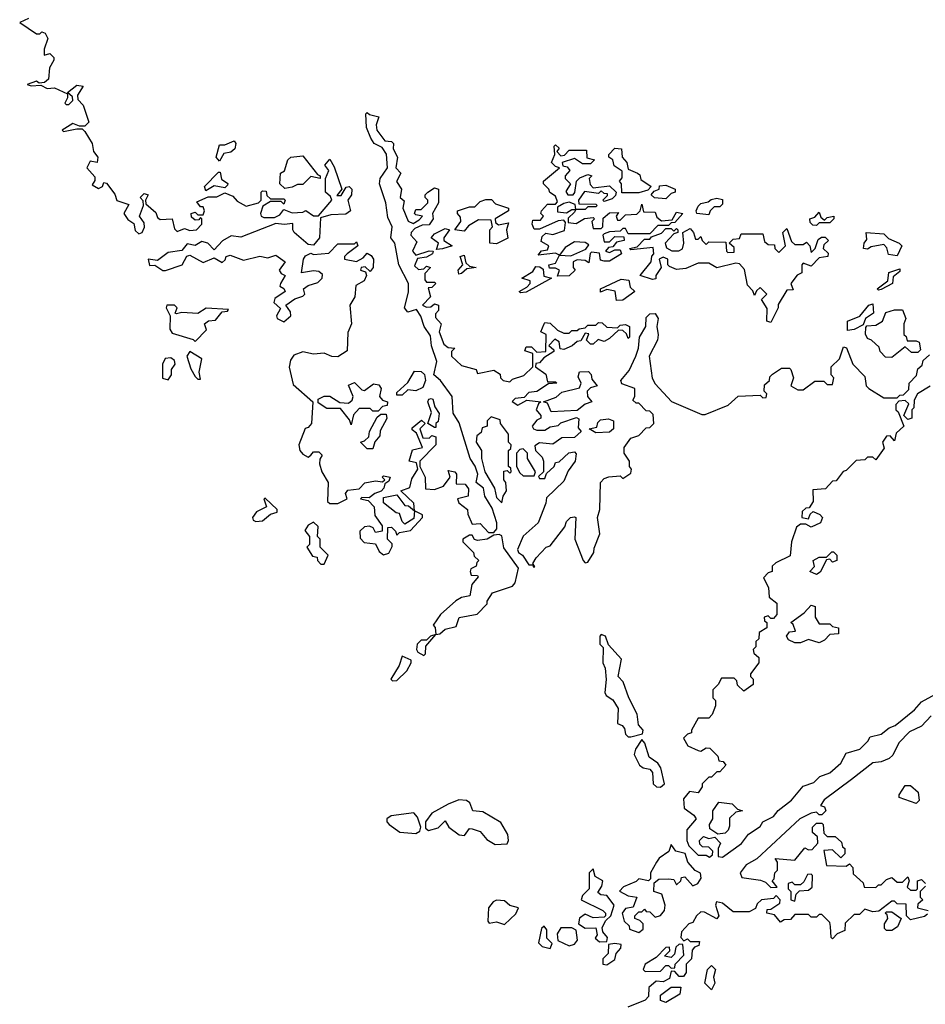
# Model space of a CAD drawing. Extents: x 2219101 to 2444320, y 201258 to 358766.
# Tile 152 of 256: x 2267502 to 2270870, y 334306 to 337965. Entities that reach past the tile are written whole.
import ezdxf

# ---------------------------------------------------------------- set-up
doc = ezdxf.new("R2010")
doc.units = 0

msp = doc.modelspace()

# ---------------------------------------------------------------- linework, layer by layer
at = {"layer": '0CON10XD'}
for points in [[(2267535, 337970), (2267502.5, 337955), (2267565, 337913.3), (2267577, 337913), (2267585, 337920), (2267597.5, 337915), (2267607.5, 337895), (2267593.6, 337856.4), (2267593, 337833), (2267615, 337840), (2267630, 337825), (2267630, 337815), (2267613, 337787), (2267610, 337745), (2267595, 337732.5), (2267575, 337730), (2267565, 337737.5), (2267530, 337725), (2267545, 337720), (2267581.7, 337721.7), (2267605, 337710), (2267631.7, 337711.7), (2267680, 337690), (2267680, 337675), (2267670, 337655), (2267675, 337650), (2267685, 337650), (2267700, 337665), (2267698.3, 337678.3), (2267680, 337695), (2267715, 337722.5), (2267738.3, 337718.3), (2267717.5, 337685), (2267718.3, 337668.3), (2267738.3, 337648.3), (2267760, 337585), (2267745, 337570), (2267725, 337570), (2267700.7, 337579.3), (2267660, 337555), (2267665, 337550), (2267715, 337560)], [(2267715, 337560), (2267735, 337560), (2267745, 337550), (2267772.5, 337505), (2267776.7, 337475), (2267792.5, 337455), (2267790, 337435), (2267765, 337440), (2267752.5, 337415), (2267781.7, 337381.7), (2267781.7, 337368.3), (2267771.7, 337351.7), (2267795, 337337.5), (2267810, 337345), (2267815, 337360), (2267825, 337357.5), (2267856.7, 337316.7), (2267863.3, 337293.3), (2267908.3, 337278.3), (2267890, 337245), (2267905, 337222.5), (2267927.5, 337207.5), (2267932.3, 337182.3), (2267945, 337170), (2267957.5, 337175), (2267966.1, 337193.9), (2267965, 337210), (2267947.5, 337235), (2267962.5, 337275), (2267961.7, 337291.7), (2267950, 337305), (2267965, 337320), (2267980, 337315), (2267970, 337295), (2267971.7, 337281.7), (2268008.3, 337248.3), (2268015, 337230), (2268025, 337222.5), (2268070, 337225), (2268078.3, 337188.3), (2268088.3, 337178.3), (2268115, 337190), (2268135, 337182.5), (2268160, 337185), (2268180, 337205), (2268180, 337225), (2268175, 337230), (2268168.3, 337221.7), (2268155, 337220), (2268141.7, 337231.7), (2268140, 337245), (2268155, 337250), (2268165, 337240), (2268185, 337240), (2268190, 337255), (2268185, 337270), (2268175, 337270), (2268161.7, 337288.3), (2268203, 337307), (2268235, 337307.5), (2268265, 337322.5), (2268295, 337310), (2268310.7, 337290.7), (2268345, 337272.5), (2268390, 337285), (2268400, 337295), (2268400, 337325), (2268405, 337330), (2268418.3, 337328.3), (2268421.7, 337311.7), (2268435, 337300), (2268485, 337300), (2268490, 337295), (2268485, 337280), (2268475, 337290), (2268435, 337290), (2268407, 337273), (2268397.5, 337245), (2268400, 337235), (2268410.7, 337230.7), (2268449.5, 337230.5), (2268469.2, 337240.8), (2268485, 337260), (2268515, 337248), (2268555, 337250), (2268566.7, 337256.7), (2268595, 337236.7), (2268613.3, 337236.7), (2268662.5, 337295), (2268658.3, 337308.3), (2268640, 337325), (2268640, 337375), (2268652.5, 337405), (2268637.5, 337425), (2268655, 337447.5), (2268671.7, 337418.3), (2268700, 337335), (2268681.7, 337311.7), (2268698.3, 337311.7), (2268716.4, 337343.6), (2268727.5, 337345), (2268737.5, 337335), (2268736.7, 337315), (2268722.5, 337295), (2268732.5, 337255), (2268715, 337243.3), (2268659.3, 337240.7), (2268620.7, 337229.3), (2268616.7, 337155), (2268595, 337128), (2268575, 337130), (2268523.3, 337175), (2268517.5, 337185), (2268518.3, 337208.3), (2268486.2, 337203.8), (2268455, 337207.5), (2268325, 337156.7), (2268288.3, 337161.7), (2268257, 337143), (2268225, 337110), (2268202.5, 337135), (2268179.3, 337140.7), (2268155, 337126.7), (2268125, 337132.5), (2268105, 337107.5), (2268055, 337100), (2268015, 337070), (2267980, 337075), (2267985, 337052.5), (2268005, 337053.3), (2268035, 337033.3), (2268045, 337033.3), (2268106.1, 337053.9), (2268123.8, 337086.2), (2268135, 337090), (2268185, 337063.3), (2268225, 337080), (2268255, 337062.5), (2268267, 337073), (2268270, 337085), (2268285, 337090), (2268335, 337071.2), (2268395, 337086.7), (2268425, 337080), (2268455, 337090), (2268490, 337065), (2268467.5, 337035), (2268475, 337022.5), (2268490, 337015), (2268472.5, 336985), (2268470, 336975), (2268485, 336966.7), (2268490, 336955), (2268450.7, 336929.3), (2268447.5, 336915), (2268471.7, 336891.7), (2268457.5, 336865), (2268460, 336855), (2268485, 336842.5), (2268511.2, 336865), (2268509.5, 336879.5), (2268492.5, 336905), (2268525, 336927.5), (2268555, 336937.5), (2268562.5, 336945), (2268557.5, 336965), (2268575, 336978), (2268610.7, 336989.3), (2268627.5, 337005), (2268628.3, 337018.3), (2268615, 337030), (2268595, 337032.5), (2268550, 337025), (2268557.5, 337075), (2268565, 337087.5), (2268585, 337097.5), (2268595, 337092.5), (2268652.5, 337097.5), (2268685, 337132.5), (2268747.5, 337132.5), (2268755, 337140), (2268760, 337125), (2268720, 337095), (2268710, 337085), (2268710, 337075), (2268755, 337066.2), (2268780, 337080), (2268795, 337097.5), (2268809.3, 337089.3), (2268817.5, 337075), (2268816.7, 337045), (2268805, 337030), (2268787, 337047), (2268772.5, 337045), (2268770, 337035), (2268788.3, 337028.3), (2268792.5, 337015), (2268783.3, 336995), (2268752.5, 336977.5), (2268748.8, 336935), (2268730, 336905), (2268736.2, 336835), (2268723, 336803), (2268720, 336735), (2268685, 336711.9), (2268663.6, 336713.6), (2268635, 336726.7), (2268595, 336722.9), (2268555, 336730.6), (2268521.7, 336718.3), (2268509.7, 336700.3), (2268504.1, 336674.1), (2268519.1, 336609.1), (2268592.5, 336545), (2268587.5, 336465), (2268575, 336450), (2268563.3, 336446.7), (2268540, 336385), (2268543.8, 336365), (2268555, 336351.2), (2268575, 336340), (2268585, 336347.5), (2268595, 336360), (2268615, 336360), (2268627.5, 336347.5), (2268618.3, 336331.7), (2268617.5, 336315), (2268626.2, 336285), (2268650, 336245), (2268647.5, 336175), (2268655, 336167.5), (2268685, 336167.5), (2268720, 336185), (2268713.3, 336205), (2268722.5, 336217.5), (2268765, 336222.5), (2268786.2, 336243.8), (2268825, 336251.2), (2268851.7, 336248.3), (2268860, 336255), (2268850, 336265), (2268855, 336270), (2268880, 336265), (2268875, 336250), (2268860, 336240), (2268856.2, 336223.8), (2268846.4, 336213.6), (2268822.5, 336205), (2268801.7, 336188.3), (2268775, 336190), (2268770, 336185), (2268798.3, 336178.3), (2268820, 336155), (2268823, 336123), (2268850, 336085), (2268850, 336065), (2268825, 336060), (2268816.7, 336076.7), (2268803, 336083), (2268785, 336081.2), (2268767.5, 336065), (2268768.3, 336038.3), (2268783, 336023), (2268825, 336017.5), (2268838.8, 335988.8), (2268855, 335976.7), (2268875, 335982.5), (2268887, 336007), (2268887, 336017), (2268870, 336035), (2268871.7, 336078.3), (2268885, 336080), (2268900, 336065), (2268905, 336050), (2268915, 336060), (2268955, 336067.5), (2269000, 336115), (2269000, 336125), (2268970, 336140), (2268968.3, 336168.3), (2268920, 336215), (2268953, 336227), (2268960.9, 336259.1), (2268982.5, 336295), (2268978.3, 336318.3), (2268950, 336325), (2268963, 336367), (2269000, 336375), (2268978.3, 336428.3), (2268961.7, 336441.7), (2268961.7, 336448.3), (2268997, 336477), (2269010, 336465), (2268990, 336445), (2269001.7, 336411.7), (2269025, 336410), (2269035, 336420), (2269050, 336415), (2269050, 336385), (2268990, 336325), (2268990, 336305), (2269010.6, 336265), (2269011.7, 336221.7), (2269045, 336220), (2269078.3, 336231.7), (2269103.3, 336265), (2269095, 336290), (2269120, 336285), (2269127, 336277), (2269125, 336240), (2269158.8, 336238.8), (2269171.7, 336221.7), (2269170, 336195), (2269130, 336185), (2269135, 336170), (2269167.5, 336145), (2269168.3, 336128.3), (2269185, 336090), (2269215, 336093.3), (2269245, 336060), (2269265, 336060), (2269276.7, 336073.3), (2269276.7, 336095), (2269259.5, 336149.5), (2269232.5, 336195), (2269227.5, 336225), (2269200, 336245), (2269206.4, 336276.4), (2269196.2, 336306.2), (2269177.5, 336335), (2269137, 336467), (2269113.6, 336503.6), (2269110, 336565), (2269067.5, 336625), (2269042.5, 336645), (2269053.8, 336695), (2269033.6, 336753.6), (2269030, 336790), (2269006.7, 336825), (2268993.9, 336863.9), (2268978.3, 336888.3), (2268945, 336878.8), (2268933.3, 336895), (2268947.7, 336952.3), (2268947.5, 336985), (2268912, 337055), (2268897.5, 337135), (2268882.5, 337155), (2268887.5, 337195), (2268870.7, 337230.7), (2268863.8, 337285), (2268840, 337355), (2268842.5, 337375), (2268870, 337415), (2268865.8, 337465.8), (2268850, 337490), (2268820, 337505), (2268807.5, 337525), (2268792.5, 337565), (2268790, 337615), (2268795, 337620), (2268802.5, 337612.5), (2268837.5, 337605), (2268827.5, 337575), (2268830, 337555), (2268860, 337515), (2268885, 337512.5), (2268892.5, 337505), (2268890.8, 337485), (2268907.5, 337455), (2268901.2, 337415), (2268920, 337395), (2268903.6, 337363.6), (2268922.5, 337335), (2268917.5, 337305), (2268931.7, 337291.7), (2268926.7, 337265), (2268947, 337217), (2268965, 337207.5), (2268988.3, 337221.7), (2269000, 337235), (2268975, 337240), (2268970, 337245), (2268975, 337260), (2268995, 337260), (2269020, 337285), (2269020, 337295), (2269010, 337305), (2269010, 337315), (2269020, 337325), (2269045, 337340), (2269060, 337335), (2269060, 337285), (2269037.5, 337245), (2269040, 337225), (2269025, 337202.5), (2268998.3, 337201.7), (2268971.2, 337188.8), (2268957.5, 337175), (2268956.7, 337165), (2268979.3, 337139.3), (2268963.3, 337105), (2268975, 337090), (2269025, 337106.7), (2269040, 337105), (2269037.5, 337095), (2269015, 337082.5), (2268981.7, 337078.3), (2268970.7, 337050.7), (2268985, 337037.5), (2269005, 337040), (2269015, 337050), (2269030, 337045), (2269008.3, 337021.7), (2269008.3, 336998.3), (2269015, 336990), (2269045, 336990), (2269050, 336985), (2269035, 336970), (2269021.7, 336968.3), (2269030, 336935), (2269000, 336905), (2269015, 336897.5), (2269031.7, 336898.3), (2269045, 336910), (2269060, 336905), (2269060, 336885), (2269048.3, 336871.7), (2269048.3, 336858.3), (2269070, 336835), (2269062.5, 336805), (2269079.3, 336759.3), (2269095, 336747.5), (2269120, 336745), (2269108.3, 336731.7), (2269107.5, 336715), (2269145, 336680), (2269200, 336665), (2269205, 336650), (2269265, 336662.5), (2269288.3, 336648.3), (2269290, 336635), (2269300, 336625), (2269325, 336620), (2269335, 336630), (2269377, 336643), (2269410, 336675), (2269410, 336725), (2269380, 336735), (2269385, 336750), (2269405, 336750), (2269425, 336730), (2269458.3, 336731.7), (2269460, 336795), (2269440, 336805), (2269452.5, 336835)], [(2268245, 337440), (2268232.5, 337455), (2268245, 337500), (2268265, 337500), (2268300, 337515), (2268306.7, 337505), (2268302.5, 337485), (2268287, 337473), (2268261.7, 337468.3), (2268245, 337440)], [(2269502.5, 337012.5), (2269510, 337035), (2269495, 337042.5), (2269472.5, 337042.5), (2269470, 337055), (2269495, 337060), (2269510, 337090), (2269551.7, 337088.3), (2269607, 337113), (2269618.3, 337128.3), (2269605, 337137.5), (2269565, 337140), (2269530.7, 337119.3), (2269510, 337090), (2269495, 337097.5), (2269430, 337090), (2269443, 337107), (2269465, 337110), (2269470, 337125), (2269441.7, 337141.7), (2269445, 337160), (2269458.3, 337171.7), (2269485, 337167.5), (2269528.3, 337181.7), (2269531.7, 337211.7), (2269525, 337220), (2269505, 337217.5), (2269435, 337187.5), (2269415, 337187.5), (2269407.5, 337205), (2269410, 337220), (2269439.3, 337220.7), (2269450, 337235), (2269440, 337245), (2269442.5, 337255), (2269465, 337280), (2269495, 337280), (2269501.7, 337288.3), (2269495, 337310), (2269473.3, 337323.3), (2269470, 337335), (2269450, 337355), (2269450, 337365), (2269510, 337415), (2269495, 337420), (2269480, 337435), (2269492.5, 337465), (2269490, 337495), (2269495, 337500), (2269508.3, 337488.3), (2269500, 337475), (2269515, 337460), (2269528.3, 337461.7), (2269545, 337480), (2269610, 337480), (2269611.7, 337451.7), (2269640, 337445), (2269625, 337430), (2269595, 337430), (2269565, 337450), (2269520, 337435), (2269521.7, 337421.7), (2269538.3, 337418.3), (2269547.5, 337405), (2269530, 337385), (2269530, 337375), (2269550, 337355), (2269533, 337327), (2269540, 337315), (2269560, 337315), (2269567, 337323), (2269572.5, 337365), (2269585, 337377.5), (2269615, 337390), (2269630, 337385), (2269620, 337375), (2269623, 337353), (2269635, 337340), (2269695, 337347.5), (2269720, 337325), (2269718.3, 337311.7), (2269705, 337300), (2269675, 337290), (2269670, 337295), (2269688.3, 337311.7), (2269688.3, 337318.3), (2269675, 337320), (2269665, 337330), (2269655, 337320), (2269603, 337327), (2269580, 337295), (2269581.7, 337281.7), (2269645, 337280), (2269650, 337275), (2269645, 337270), (2269615, 337270), (2269605, 337260), (2269570, 337260), (2269568.3, 337278.3), (2269545, 337287.5), (2269525, 337282.5), (2269501.7, 337268.3), (2269501.7, 337251.7), (2269535, 337247.5), (2269555, 337260), (2269570, 337260), (2269565, 337250), (2269541.7, 337228.3), (2269541.7, 337211.7), (2269571.7, 337208.3), (2269603, 337227), (2269635, 337230), (2269640, 337225), (2269630, 337215), (2269635, 337190), (2269665, 337190), (2269670, 337195), (2269671.7, 337228.3), (2269695, 337247.5), (2269728.3, 337248.3), (2269720, 337235), (2269725, 337220), (2269735, 337220), (2269755, 337240), (2269797, 337243), (2269810, 337255), (2269815, 337280), (2269821.7, 337251.7), (2269865, 337250), (2269871.7, 337231.7), (2269888.3, 337218.3), (2269928.3, 337221.7), (2269945, 337250), (2269967.5, 337245), (2269938.3, 337211.7), (2269925, 337210), (2269915, 337200), (2269875, 337200), (2269845, 337170), (2269765, 337170), (2269755, 337190), (2269745, 337190), (2269735, 337180), (2269695, 337177.5), (2269675, 337170), (2269670, 337165), (2269675, 337140), (2269695, 337140), (2269715, 337160), (2269748.3, 337158.3), (2269750, 337145), (2269721.7, 337138.3), (2269708.3, 337121.7), (2269691.7, 337118.3), (2269680, 337105), (2269695, 337100), (2269715, 337110), (2269735, 337110), (2269740, 337095), (2269695, 337067.5), (2269675, 337067.5), (2269661.7, 337071.7), (2269658.3, 337098.3), (2269628.3, 337101.7), (2269623, 337097), (2269618.3, 337061.7), (2269605, 337070), (2269575, 337072.5), (2269560, 337065), (2269560, 337045), (2269567.5, 337035), (2269545, 337013.8), (2269502.5, 337012.5)], [(2269741.7, 337321.7), (2269740, 337355), (2269732.5, 337365), (2269742.5, 337377.5), (2269742.5, 337402.5), (2269712.5, 337422.5), (2269707.5, 337445), (2269692.5, 337455), (2269692.5, 337465), (2269715, 337487.5), (2269740, 337485), (2269742.5, 337455), (2269760, 337435), (2269765, 337410), (2269800, 337395), (2269808.3, 337388.3), (2269811.7, 337371.7), (2269850, 337345), (2269838.3, 337331.7), (2269805, 337322.5), (2269741.7, 337321.7)], [(2268488.3, 337338.3), (2268470, 337355), (2268472.5, 337395), (2268486.7, 337403.3), (2268500, 337445), (2268510, 337455), (2268555, 337460), (2268610, 337390), (2268620, 337385), (2268620, 337375), (2268585, 337382.5), (2268555, 337353.3), (2268535, 337352.5), (2268515, 337342.5), (2268488.3, 337338.3)], [(2268195, 337330), (2268190, 337345), (2268241.7, 337398.3), (2268248.3, 337398.3), (2268253.3, 337373.3), (2268276.4, 337356.4), (2268275, 337350), (2268265, 337340), (2268225, 337347.5), (2268195, 337330)], [(2269905, 337300), (2269863, 337303), (2269850, 337315), (2269861.7, 337328.3), (2269880, 337335), (2269881.7, 337348.3), (2269905, 337350), (2269940, 337335), (2269940, 337325), (2269925, 337320), (2269905, 337300)], [(2270065, 337240), (2270020, 337245), (2270017.5, 337255), (2270025, 337272.5), (2270035, 337282.5), (2270061.7, 337288.3), (2270073, 337297), (2270095, 337302.5), (2270115, 337297.5), (2270115, 337280), (2270105, 337270), (2270085, 337270), (2270070, 337255), (2270065, 337240)], [(2269275, 337132.5), (2269250, 337135), (2269250, 337185), (2269260, 337195), (2269255, 337220), (2269208.3, 337221.7), (2269170.7, 337199.3), (2269155, 337180), (2269120, 337185), (2269142.5, 337215), (2269141.7, 337231.7), (2269130, 337245), (2269130, 337255), (2269175, 337270), (2269195, 337270), (2269215, 337290), (2269235, 337297.5), (2269257, 337297), (2269271.7, 337281.7), (2269320, 337265), (2269320, 337255), (2269270, 337225), (2269271.7, 337211.7), (2269283, 337203), (2269320, 337210), (2269312.5, 337185), (2269317, 337153), (2269275, 337132.5)], [(2270465, 337200), (2270451.7, 337201.7), (2270441.7, 337211.7), (2270440, 337225), (2270458.3, 337231.7), (2270475, 337250), (2270481.7, 337231.7), (2270495, 337220), (2270505, 337230), (2270530, 337235), (2270530, 337225), (2270515, 337210), (2270475, 337210), (2270465, 337200)], [(2269051.7, 337111.7), (2269060, 337135), (2269032.5, 337155), (2269045, 337170), (2269085, 337190), (2269100, 337185), (2269080, 337155), (2269080, 337145), (2269110, 337125), (2269075, 337113.3), (2269051.7, 337111.7)], [(2270295, 336840), (2270280, 336845), (2270281.7, 336891.7), (2270260, 336925), (2270280, 336945), (2270255, 336970), (2270241.7, 336958.3), (2270235, 336940), (2270228.3, 336958.3), (2270208.3, 336978.3), (2270197, 337037), (2270178.3, 337058.3), (2270165, 337060), (2270095, 337043.3), (2270065, 337060), (2270025, 337060), (2269979.3, 337040.7), (2269945, 337036.7), (2269918.3, 337048.3), (2269912.5, 337055), (2269912.5, 337075), (2269895, 337082.5), (2269880, 337075), (2269887.5, 337045), (2269867.5, 337015), (2269867.5, 337002.5), (2269855, 337000), (2269810, 337015), (2269850, 337065), (2269853, 337087), (2269860, 337095), (2269858.3, 337118.3), (2269775, 337110), (2269770, 337115), (2269798.3, 337121.7), (2269825, 337150), (2269845, 337150), (2269851.7, 337158.3), (2269888.3, 337171.7), (2269905, 337190), (2269925, 337190), (2269935, 337180), (2269945, 337190), (2269950, 337185), (2269950, 337175), (2269935, 337170), (2269902.5, 337135), (2269907, 337117), (2269927, 337107), (2269953, 337107), (2269966.4, 337113.6), (2269971.2, 337135), (2269967.5, 337175), (2269995, 337190), (2270007.5, 337175), (2270015, 337150), (2270025, 337150), (2270035, 337160), (2270040, 337145), (2270055, 337130), (2270065, 337140), (2270128.3, 337138.3), (2270130, 337105), (2270135, 337100), (2270158.3, 337101.7), (2270158.3, 337118.3), (2270140, 337135), (2270155, 337150), (2270178.3, 337151.7), (2270185, 337170), (2270265, 337170), (2270271.7, 337141.7), (2270285, 337130), (2270308.3, 337128.3), (2270310, 337115), (2270325, 337100), (2270350, 337125), (2270340, 337175), (2270355, 337190), (2270371.7, 337141.7), (2270385, 337130), (2270415, 337130), (2270428.3, 337138.3), (2270440, 337125), (2270445, 337100), (2270460, 337115), (2270471.7, 337148.3), (2270483, 337157), (2270497, 337157), (2270510, 337145), (2270491.7, 337128.3), (2270490, 337115), (2270508.3, 337098.3), (2270507.5, 337085), (2270475, 337080), (2270445, 337050), (2270415, 337060), (2270410, 337055), (2270410, 337025), (2270393.6, 337016.4), (2270370, 336985), (2270378.3, 336961.7), (2270355, 336960), (2270323, 336907), (2270322.5, 336895), (2270295, 336840)], [(2270765, 337087.5), (2270733.3, 337093.3), (2270727, 337117), (2270715, 337130), (2270668.3, 337121.7), (2270655, 337112.5), (2270640, 337115), (2270642.5, 337135), (2270651.7, 337148.3), (2270650, 337175), (2270715, 337170), (2270732.5, 337152.5), (2270772.5, 337135), (2270782.5, 337125), (2270765, 337087.5)], [(2269135, 337020), (2269132.5, 337035), (2269150, 337055), (2269140, 337085), (2269155, 337090), (2269161.7, 337061.7), (2269175, 337050), (2269200, 337045), (2269165, 337040), (2269145, 337022.5), (2269135, 337020)], [(2269365, 336950), (2269360, 336955), (2269388.3, 336971.7), (2269400, 336985), (2269400, 336995), (2269370, 337005), (2269410, 337030), (2269421.7, 337048.3), (2269437, 337047), (2269448.3, 337038.3), (2269451.7, 337011.7), (2269480, 337005), (2269385, 336952.5), (2269365, 336950)], [(2270695, 336960), (2270690, 336965), (2270730, 336995), (2270733.6, 337026.4), (2270775, 337040), (2270775, 337030), (2270750, 337010), (2270747.5, 336985), (2270705, 336962.5), (2270695, 336960)], [(2269721.7, 336921.7), (2269717, 336957), (2269685, 336962.5), (2269662.5, 336952.5), (2269662.5, 336965), (2269738.3, 337001.7), (2269767, 336997), (2269771.7, 336971.7), (2269790, 336955), (2269745, 336922.5), (2269721.7, 336921.7)], [(2268155, 336770), (2268197, 336813), (2268190, 336835), (2268204, 336846), (2268230.7, 336849.3), (2268255, 336880), (2268275, 336882.5), (2268278.3, 336888.3), (2268196.4, 336893.6), (2268165, 336873.3), (2268105, 336877.5), (2268085, 336872.5), (2268080, 336875), (2268087.5, 336895), (2268077.5, 336905), (2268050, 336905), (2268047.5, 336895), (2268062.5, 336865), (2268061.2, 336815), (2268070, 336800), (2268147.5, 336777.5), (2268155, 336770)], [(2270580.7, 336810.7), (2270580, 336845), (2270626.7, 336863.3), (2270660, 336905), (2270675, 336910), (2270677.5, 336875), (2270647.5, 336855), (2270638.3, 336831.7), (2270605, 336814), (2270580.7, 336810.7)], [(2269452.5, 336835), (2269455, 336840), (2269475, 336837.5), (2269501.7, 336811.7), (2269525, 336800), (2269545, 336800), (2269555, 336810), (2269575, 336810), (2269583, 336817), (2269605, 336820), (2269615, 336830), (2269645, 336830), (2269655, 336840), (2269668.3, 336838.3), (2269685, 336822.5), (2269725, 336820), (2269735, 336830), (2269755, 336832.5), (2269770, 336825), (2269770, 336785), (2269765, 336780), (2269758.3, 336798.3), (2269745, 336810), (2269728.3, 336811.7), (2269695, 336780), (2269675, 336770), (2269653.3, 336776.7), (2269635, 336760), (2269625, 336760), (2269610, 336775), (2269618.3, 336798.3), (2269605, 336800), (2269588.3, 336771.7), (2269575, 336770), (2269557, 336753), (2269525, 336740), (2269511.7, 336741.7), (2269508.3, 336768.3), (2269491.7, 336778.3), (2269470, 336755), (2269488.3, 336738.3), (2269488.3, 336731.7), (2269451.7, 336708.3), (2269435, 336690), (2269421.7, 336688.3), (2269420, 336675), (2269458.3, 336648.3), (2269465, 336620), (2269495, 336620), (2269500, 336615), (2269468.3, 336611.7), (2269425, 336583.3), (2269395, 336580), (2269378.3, 336561.7), (2269345, 336557.5), (2269333, 336547), (2269355, 336532.5), (2269388.3, 336551.7), (2269440, 336545), (2269431.7, 336538.3), (2269423.3, 336515), (2269440, 336495), (2269440, 336485), (2269425, 336477.5), (2269407.5, 336455), (2269412.5, 336445), (2269425, 336440), (2269455, 336440), (2269475, 336452.5), (2269505, 336457.5), (2269515, 336466.7), (2269573, 336487), (2269581.7, 336481.7), (2269578.3, 336448.3), (2269590, 336435), (2269565, 336412.5), (2269518.3, 336411.7), (2269485, 336387.5), (2269435, 336392.5), (2269418.3, 336381.7), (2269420, 336365), (2269445, 336340), (2269450, 336325), (2269450, 336285), (2269431.7, 336268.3), (2269435, 336260), (2269455, 336260), (2269461.7, 336278.3), (2269490, 336305), (2269495, 336320), (2269508.3, 336321.7), (2269543.9, 336356.1), (2269565, 336360), (2269571.7, 336351.7), (2269567.5, 336325), (2269541.7, 336288.3), (2269525, 336250), (2269461.7, 336188.3), (2269458.3, 336168.3), (2269430, 336095), (2269373.8, 336046.2), (2269353.6, 335996.4), (2269357.5, 335985), (2269372.5, 335975), (2269395, 335940), (2269410, 335940), (2269411.7, 335931.7), (2269418.3, 335931.7), (2269410, 335945), (2269422.5, 335965), (2269460, 336005), (2269475, 336010), (2269528.8, 336081.2), (2269535, 336100), (2269550, 336115), (2269565, 336117.5), (2269570, 336115), (2269566.7, 336035), (2269597.5, 335955), (2269605, 335947.5), (2269615, 335950), (2269637.5, 335985), (2269638.3, 336001.7), (2269660, 336055), (2269651.2, 336115), (2269660, 336145), (2269662.5, 336245), (2269675, 336260), (2269693, 336267), (2269735, 336270), (2269745, 336260), (2269775, 336280), (2269777.5, 336295), (2269770, 336305), (2269770, 336325), (2269750, 336355), (2269750, 336375), (2269775, 336410), (2269805, 336420), (2269831.7, 336448.3), (2269845, 336450), (2269860, 336465), (2269858.3, 336498.3), (2269845, 336510), (2269831.7, 336511.7), (2269805, 336540), (2269795, 336540), (2269781.7, 336551.7), (2269790, 336565), (2269790, 336595), (2269741.7, 336611.7), (2269737.5, 336625), (2269768.3, 336661.7), (2269793.3, 336715), (2269803.8, 336745), (2269807.5, 336785), (2269830, 336825), (2269831.7, 336858.3), (2269845, 336872.5), (2269865, 336873.3), (2269876.2, 336855), (2269871.2, 336825), (2269876.1, 336793.9), (2269873.3, 336775), (2269843.3, 336715), (2269853.6, 336633.6), (2269865, 336612.5), (2269926.4, 336546.4), (2270038.3, 336498.3), (2270051.7, 336498.3), (2270136.7, 336533.3), (2270173.6, 336566.4), (2270255, 336570), (2270265, 336560), (2270278.3, 336561.7), (2270280, 336575), (2270270, 336585), (2270271.7, 336608.3), (2270290, 336625), (2270291.7, 336638.3), (2270301.7, 336648.3), (2270335, 336670), (2270365, 336670), (2270370, 336665), (2270380, 336635), (2270370, 336605), (2270395, 336590), (2270415, 336590), (2270458.3, 336621.7), (2270491.7, 336621.7), (2270505, 336610), (2270525, 336610), (2270530, 336635), (2270520, 336645), (2270520, 336675), (2270550, 336705), (2270565, 336750), (2270576.1, 336746.1), (2270600, 336685), (2270645, 336640), (2270650, 336605), (2270660, 336595), (2270715, 336560), (2270765, 336560), (2270775, 336570), (2270788.3, 336571.7), (2270808.3, 336591.7), (2270810, 336615), (2270837, 336643), (2270841.7, 336668.3), (2270858.3, 336681.7), (2270861.7, 336698.3), (2270885, 336720)], [(2270745, 336710), (2270721.7, 336711.7), (2270701.7, 336731.7), (2270698.3, 336748.3), (2270670, 336775), (2270655, 336780), (2270647, 336797), (2270648.3, 336821.7), (2270652.5, 336827.5), (2270685, 336830), (2270710, 336845), (2270723, 336877), (2270755, 336886.7), (2270785, 336887.5), (2270797.5, 336855), (2270790, 336835), (2270790, 336795), (2270798.3, 336788.3), (2270801.7, 336771.7), (2270835, 336772.5), (2270846.7, 336766.7), (2270851.7, 336738.3), (2270841.7, 336728.3), (2270818.3, 336728.3), (2270795, 336750), (2270745, 336710)], [(2268175, 336630), (2268170, 336655), (2268180, 336705), (2268135, 336732.5), (2268123.8, 336715), (2268138.3, 336668.3), (2268155, 336640), (2268165, 336630), (2268175, 336630)], [(2268055, 336627.5), (2268066.7, 336645), (2268066.7, 336665), (2268080, 336685), (2268078.3, 336698.3), (2268065, 336708.8), (2268044, 336706), (2268033.8, 336685), (2268033.3, 336633.3), (2268055, 336627.5)], [(2268925, 336570), (2268905, 336570), (2268905, 336580), (2268945, 336617.5), (2268970.3, 336659.7), (2268995, 336657.5), (2269007.1, 336647.1), (2269010.8, 336625), (2269000.9, 336599.1), (2268975, 336586.2), (2268945, 336590), (2268925, 336570)], [(2269478.3, 336508.3), (2269465, 336540), (2269450, 336545), (2269497, 336563), (2269518.3, 336581.7), (2269583.3, 336596.7), (2269590, 336615), (2269578.3, 336638.3), (2269583.3, 336656.7), (2269617.5, 336657.5), (2269626.7, 336646.7), (2269629.3, 336629.3), (2269650, 336605), (2269625, 336597.5), (2269612.5, 336585), (2269613.3, 336565), (2269630, 336545), (2269605, 336536.7), (2269575, 336512.5), (2269478.3, 336508.3)], [(2268735, 336460), (2268728.3, 336478.3), (2268695, 336520), (2268645, 336520), (2268611.7, 336541.7), (2268612.5, 336555), (2268635, 336566.7), (2268655, 336566.2), (2268693, 336543), (2268725, 336540), (2268738.3, 336551.7), (2268742.5, 336565), (2268725, 336607.5), (2268747, 336617), (2268775, 336590), (2268785, 336587.5), (2268818.3, 336611.7), (2268838.3, 336608.3), (2268846.7, 336595), (2268840, 336565), (2268851.7, 336551.7), (2268870, 336545), (2268868.3, 336531.7), (2268851.7, 336528.3), (2268835, 336510), (2268815, 336510), (2268805, 336520), (2268765, 336520), (2268743, 336497), (2268735, 336460)], [(2270887, 336603), (2270840, 336575), (2270828.3, 336551.7), (2270827, 336523), (2270820, 336515), (2270820, 336485), (2270805, 336480), (2270790, 336495), (2270808.3, 336538.3), (2270795, 336550), (2270771.7, 336548.3), (2270760, 336535), (2270760, 336515), (2270768.3, 336508.3), (2270790, 336455), (2270761.7, 336428.3), (2270755, 336400), (2270738.3, 336418.3), (2270725, 336417.5), (2270710, 336395), (2270717, 336373), (2270685, 336330), (2270675, 336340), (2270655, 336340), (2270645, 336330), (2270613, 336327), (2270575, 336290), (2270563.6, 336286.4), (2270538.3, 336251.7), (2270525, 336250), (2270498.3, 336221.7), (2270451.7, 336218.3), (2270452.5, 336175), (2270438.3, 336151.7), (2270425, 336150), (2270411.7, 336138.3), (2270410, 336115), (2270435, 336110), (2270441.7, 336128.3), (2270452.5, 336137.5), (2270477, 336127), (2270487.5, 336115), (2270480, 336095), (2270445, 336080), (2270425, 336090), (2270405, 336090), (2270390.7, 336079.3), (2270372.5, 336025), (2270367, 335973), (2270313.6, 335946.4), (2270300, 335935), (2270300, 335915), (2270285, 335910), (2270268.3, 335891.7), (2270286.2, 335855), (2270289.3, 335819.3), (2270317, 335797), (2270317.5, 335755), (2270305, 335740), (2270295, 335740), (2270285, 335750), (2270270, 335745), (2270271.7, 335731.7), (2270280, 335725), (2270280, 335705), (2270251.7, 335688.3), (2270250, 335665), (2270240, 335655), (2270240, 335635), (2270230, 335625), (2270231.7, 335611.7), (2270250, 335595), (2270250, 335575), (2270220, 335535), (2270220, 335525), (2270230, 335515), (2270230, 335495), (2270195, 335470), (2270171.7, 335491.7), (2270168.3, 335508.3), (2270158.3, 335518.3), (2270111.7, 335518.3), (2270100, 335495), (2270080, 335475), (2270080, 335445), (2270090, 335435), (2270090, 335415), (2270077, 335383), (2270065, 335370), (2270025, 335370), (2270000, 335325), (2270000, 335315), (2269985, 335310), (2269970, 335295), (2269987, 335267), (2270025, 335250), (2270035, 335247.5), (2270055, 335260), (2270068.3, 335258.3), (2270098.3, 335228.3), (2270101.7, 335211.7), (2270118.3, 335208.3), (2270127.5, 335195), (2270105, 335170), (2270095, 335170), (2270075, 335150), (2270065, 335150), (2270040, 335125), (2270040, 335115), (2270025, 335092.5), (2269993, 335097), (2269970.5, 335069.5), (2269973.3, 335035), (2270009.3, 335009.3), (2270017.5, 334995), (2269983.3, 334955), (2269983.3, 334915), (2269990, 334895), (2270025, 334860), (2270055, 334860), (2270067.5, 334852.5), (2270078.3, 334861.7), (2270080, 334875), (2270065, 334890), (2270041.7, 334891.7), (2270031.7, 334901.7), (2270030, 334915), (2270045, 334930), (2270065, 334922.5), (2270087.5, 334927.5), (2270107.5, 334905), (2270100, 334885), (2270100, 334855), (2270115, 334853.3), (2270185.7, 334904.3), (2270212, 334938), (2270255, 334967.5), (2270266.1, 334983.9), (2270305.6, 335004.4), (2270323, 335027), (2270372.5, 335065), (2270415, 335117.5), (2270455, 335130), (2270477.5, 335152.5), (2270515, 335166.7), (2270555, 335202.5), (2270575, 335240), (2270625.8, 335254.2), (2270656.4, 335283.6), (2270665, 335300), (2270705, 335310), (2270735, 335333.8), (2270757.1, 335342.9), (2270829.5, 335400.5), (2270855, 335430), (2270948.3, 335481.7)], [(2269050, 336450), (2269045, 336450), (2269020, 336465), (2269033.8, 336505), (2269020, 336545), (2269023.3, 336555), (2269032.3, 336557.7), (2269038.8, 336555), (2269046.1, 336526.1), (2269062, 336502), (2269058, 336472), (2269050, 336465), (2269050, 336450)], [(2268815, 336370), (2268795, 336370), (2268770, 336395), (2268785, 336400), (2268800, 336415), (2268802.5, 336435), (2268831.7, 336488.3), (2268845, 336500), (2268865, 336500), (2268867, 336483), (2268843, 336437), (2268841.7, 336418.3), (2268823.3, 336396.7), (2268815, 336370)], [(2269295, 336170), (2269300, 336195), (2269312.5, 336215), (2269310, 336245), (2269302.5, 336255), (2269303, 336287), (2269315, 336290), (2269325, 336280), (2269330, 336285), (2269328.3, 336298.3), (2269320, 336305), (2269320, 336365), (2269328.3, 336371.7), (2269330, 336385), (2269320, 336395), (2269320, 336425), (2269290, 336465), (2269288.3, 336478.3), (2269255, 336490), (2269240, 336475), (2269240, 336455), (2269221.7, 336448.3), (2269218.3, 336431.7), (2269201.7, 336418.3), (2269200, 336395), (2269220, 336365), (2269220, 336335), (2269232.5, 336285), (2269267.5, 336225), (2269275, 336190), (2269295, 336170)], [(2269645, 336430), (2269620, 336445), (2269648.3, 336451.7), (2269651.7, 336468.3), (2269661.7, 336478.3), (2269691.7, 336481.7), (2269710, 336475), (2269710, 336445), (2269695, 336432.5), (2269645, 336430)], [(2269415, 336270), (2269420, 336285), (2269390, 336335), (2269390, 336355), (2269375, 336370), (2269361.7, 336368.3), (2269350, 336355), (2269350, 336305), (2269361.7, 336281.7), (2269375, 336270), (2269415, 336270)], [(2268380, 336100), (2268405, 336102.5), (2268435, 336127.5), (2268460, 336135), (2268460, 336145), (2268415, 336187.5), (2268410, 336185), (2268420, 336155), (2268383, 336137), (2268367.5, 336115), (2268370, 336105), (2268380, 336100)], [(2268935, 336090), (2268925, 336100), (2268915, 336130), (2268902.5, 336132.5), (2268855, 336170), (2268855, 336190), (2268905, 336200), (2268935, 336160), (2268948.3, 336158.3), (2268970, 336140), (2268968.3, 336111.7), (2268935, 336090)], [(2268621.7, 335941.7), (2268635, 335942.5), (2268650, 335975), (2268620, 336005), (2268620, 336035), (2268610, 336045), (2268611.7, 336081.7), (2268595, 336097.5), (2268575, 336087.5), (2268563, 336067), (2268580, 336045), (2268580, 336015), (2268570, 336005), (2268591.7, 335971.7), (2268608.3, 335968.3), (2268610, 335955), (2268621.7, 335941.7)], [(2269005, 335602.5), (2269011.7, 335608.3), (2269012.5, 335637.5), (2269050, 335680), (2269065, 335682.5), (2269085, 335700), (2269125, 335710), (2269136.2, 335743.8), (2269203.6, 335756.4), (2269240, 335795), (2269240, 335805), (2269260, 335835), (2269335, 335860), (2269345, 335872.5), (2269357, 335927), (2269303, 336003), (2269295, 336047.5), (2269285, 336052.5), (2269265, 336050), (2269240, 336035), (2269205, 336030), (2269193.3, 336033.3), (2269185, 336050), (2269175, 336050), (2269150, 336035), (2269150, 336025), (2269190, 335985), (2269191.7, 335971.7), (2269210, 335955), (2269201.7, 335948.3), (2269200, 335935), (2269180, 335925), (2269177.5, 335915), (2269181.7, 335901.7), (2269205, 335900), (2269207.5, 335895), (2269183.8, 335866.2), (2269176.2, 335823.8), (2269145, 335817.5), (2269123.9, 335806.1), (2269066.7, 335755), (2269040, 335715), (2269047, 335707), (2269050, 335680), (2269030, 335675), (2269015, 335660), (2268995, 335660), (2268980, 335645), (2268977.5, 335625), (2268982.5, 335615), (2269005, 335602.5)], [(2270465, 335903.3), (2270440, 335915), (2270457, 335933), (2270452.5, 335955), (2270475, 335967.5), (2270501.7, 335968.3), (2270521.7, 335988.3), (2270528.3, 335988.3), (2270540, 335975), (2270540, 335955), (2270525, 335950), (2270515, 335960), (2270501.7, 335958.3), (2270478.3, 335911.7), (2270465, 335903.3)], [(2270475, 335650), (2270435, 335662.5), (2270405, 335650), (2270385, 335650), (2270360.7, 335660.7), (2270353.3, 335675), (2270365, 335690), (2270387.5, 335692.5), (2270378.3, 335718.3), (2270370, 335725), (2270419.3, 335760.7), (2270445, 335790), (2270460, 335785), (2270460, 335745), (2270475, 335720), (2270515, 335720), (2270525, 335710), (2270546.7, 335705), (2270546.7, 335683.3), (2270515, 335680), (2270495, 335660), (2270475, 335650)], [(2269775, 335300), (2269818.3, 335311.7), (2269820, 335325), (2269803.3, 335345), (2269798.8, 335385), (2269767.5, 335445), (2269746.7, 335505), (2269727.5, 335525), (2269739.5, 335589.5), (2269691.7, 335641.7), (2269680, 335675), (2269665, 335680), (2269660, 335675), (2269660, 335645), (2269671.7, 335631.7), (2269670, 335575), (2269678.8, 335555), (2269683, 335513), (2269677.5, 335465), (2269683.6, 335453.6), (2269708.3, 335438.3), (2269727.5, 335405), (2269725, 335350), (2269742.5, 335342.5), (2269751.7, 335331.7), (2269755, 335310), (2269765, 335300), (2269775, 335300)], [(2268888.3, 335508.3), (2268905, 335510), (2268942.5, 335545), (2268957.5, 335575), (2268957.5, 335585), (2268925, 335600), (2268913.3, 335565), (2268882.5, 335515), (2268888.3, 335508.3)], [(2270891.7, 335378.3), (2270855, 335340), (2270810.7, 335319.3), (2270771.7, 335278.3), (2270748.3, 335231.7), (2270735, 335220), (2270705, 335207.5), (2270675, 335203.3), (2270595, 335141.2), (2270494.1, 335065.9), (2270480, 335045), (2270495, 335040), (2270500, 335025), (2270485, 335010), (2270475, 335010), (2270465, 335020), (2270445, 335016.7), (2270402.5, 334995), (2270243, 334847), (2270203.3, 334825), (2270181.2, 334795), (2270187.5, 334777.5), (2270257, 334767), (2270275, 334760), (2270295, 334740), (2270318.3, 334741.7), (2270300, 334765), (2270307, 334773), (2270310, 334795), (2270320, 334805), (2270320, 334835), (2270311.7, 334848.3), (2270385, 334842.5), (2270421.7, 334888.3), (2270435, 334880), (2270448.3, 334881.7), (2270470, 334905), (2270468.3, 334928.3), (2270450, 334945), (2270450, 334965), (2270465, 334980), (2270485, 334980), (2270490, 334975), (2270491.7, 334941.7), (2270505, 334930), (2270535, 334930), (2270558.3, 334908.3), (2270561.7, 334891.7), (2270570, 334885), (2270570, 334865), (2270555, 334850), (2270525, 334880), (2270491.7, 334878.3), (2270501.7, 334821.7), (2270575, 334820), (2270588.3, 334828.3), (2270600, 334815), (2270601.7, 334791.7), (2270638.3, 334758.3), (2270641.7, 334741.7), (2270685, 334740), (2270695, 334750), (2270705, 334750), (2270725, 334770), (2270745, 334777.5), (2270765, 334760), (2270785, 334760), (2270805, 334780), (2270810, 334765), (2270801.7, 334741.7), (2270815, 334730), (2270835, 334730), (2270840, 334735), (2270840, 334765), (2270855, 334770), (2270870, 334755)], [(2269885, 335113.3), (2269900, 335125), (2269886.7, 335185), (2269875, 335202.5), (2269842.5, 335225), (2269827, 335277), (2269815, 335290), (2269792.5, 335255), (2269787.5, 335235), (2269807.5, 335195), (2269820, 335185), (2269845, 335180), (2269855, 335167.5), (2269857.5, 335125), (2269870, 335115), (2269885, 335113.3)], [(2270835, 335052.5), (2270772.5, 335075), (2270772.5, 335085), (2270795, 335120), (2270815, 335120), (2270842.5, 335095), (2270846.7, 335063.3), (2270835, 335052.5)], [(2269270, 334900), (2269315, 334902.5), (2269320, 334915), (2269317.5, 334937.5), (2269291.7, 334981.7), (2269225, 335021.2), (2269187.5, 335025), (2269176.7, 335055), (2269164.1, 335064.1), (2269135, 335066.7), (2269095, 335050), (2269035, 335016.7), (2269011.2, 334985), (2269011.2, 334961.2), (2269022.3, 334952.3), (2269058, 334962), (2269085, 334987.5), (2269097.5, 334965), (2269136.1, 334936.1), (2269156.2, 334933.8), (2269175, 334960), (2269185, 334958.8), (2269215, 334948), (2269238.9, 334918.9), (2269270, 334900)], [(2270098.3, 334938.3), (2270068.3, 334958.3), (2270067.5, 334975), (2270080, 334995), (2270080, 335025), (2270102.5, 335057.5), (2270151.7, 335051.7), (2270171.7, 335031.7), (2270190, 335025), (2270165, 335020), (2270141.7, 334998.3), (2270141.7, 334968.3), (2270137, 334953), (2270125, 334942.5), (2270098.3, 334938.3)], [(2268975, 334941.2), (2268990, 334950), (2268993.8, 334965), (2268982, 335002), (2268968.3, 335018.3), (2268883.9, 335006.1), (2268867.5, 334995), (2268867.5, 334985), (2268876.7, 334975), (2268915.8, 334945.8), (2268975, 334941.2)], [(2269805, 334572.5), (2269820, 334585), (2269820, 334605), (2269808.3, 334618.3), (2269790, 334625), (2269790, 334635), (2269805, 334650), (2269815, 334650), (2269825, 334660), (2269831.7, 334651.7), (2269845, 334650), (2269865, 334630), (2269885, 334636.7), (2269900, 334655), (2269902.5, 334675), (2269890, 334715), (2269860, 334725), (2269861.7, 334758.3), (2269878.3, 334771.7), (2269915, 334772.5), (2269935, 334770), (2269945, 334750), (2269960, 334765), (2269962.5, 334777.5), (2269975, 334780), (2270005, 334746.2), (2270023.8, 334755), (2270036.2, 334775), (2270033.3, 334793.3), (2270014.1, 334804.1), (2269986.7, 334835), (2269976.7, 334866.7), (2269942.5, 334875), (2269925, 334900), (2269916.2, 334873.8), (2269880.5, 334849.5), (2269870, 334835), (2269847.5, 334795), (2269847.5, 334772.5), (2269840, 334765), (2269805, 334772.5), (2269795, 334762.5), (2269747.7, 334742.3), (2269733, 334727), (2269765, 334708.8), (2269797.5, 334705), (2269783, 334667), (2269755, 334662.5), (2269742.5, 334645), (2269750, 334615), (2269768.3, 334598.3), (2269770, 334585), (2269805, 334572.5)], [(2269658.3, 334538.3), (2269685, 334540), (2269687.5, 334555), (2269670, 334575), (2269668.3, 334591.7), (2269681.7, 334618.3), (2269700, 334635), (2269712.5, 334675), (2269685, 334710), (2269663, 334713), (2269651.7, 334721.7), (2269667.5, 334745), (2269670, 334765), (2269641.7, 334781.7), (2269635, 334810), (2269620, 334795), (2269620, 334735), (2269595, 334710), (2269590, 334695), (2269670, 334655), (2269680, 334645), (2269680, 334635), (2269675, 334630), (2269635, 334627.5), (2269605, 334641.2), (2269583.8, 334626.2), (2269580, 334605), (2269605, 334588.8), (2269645, 334590), (2269650, 334565), (2269642.5, 334552.5), (2269658.3, 334538.3)], [(2270385, 334690), (2270390, 334715), (2270401.7, 334728.3), (2270435, 334730), (2270448.3, 334741.7), (2270450, 334785), (2270445, 334790), (2270431.7, 334788.3), (2270418.3, 334761.7), (2270405, 334750), (2270385, 334750), (2270375, 334760), (2270360, 334755), (2270360, 334735), (2270370, 334725), (2270370, 334695), (2270385, 334690)], [(2270870, 334745), (2270850, 334725), (2270850, 334705), (2270860, 334695), (2270841.7, 334678.3), (2270840, 334665), (2270880, 334655)], [(2270517.5, 334595), (2270515, 334610), (2270485, 334640), (2270475, 334640), (2270465, 334630), (2270445, 334630), (2270435, 334640), (2270385, 334640), (2270368.3, 334621.7), (2270345, 334620), (2270331.7, 334611.7), (2270308.3, 334638.3), (2270280, 334645), (2270281.7, 334658.3), (2270295, 334660), (2270328.3, 334681.7), (2270330, 334695), (2270315, 334710), (2270305, 334700), (2270260, 334695), (2270245, 334680), (2270238.3, 334661.7), (2270215, 334650), (2270155, 334650), (2270115, 334682.5), (2270093, 334687), (2270090, 334675), (2270102.5, 334635), (2270095, 334623.8), (2270048.8, 334648.8), (2270035, 334650), (2270018.8, 334635), (2270005, 334610), (2269990, 334605), (2269962.5, 334575), (2269960, 334555), (2269971.7, 334541.7), (2269985, 334550), (2269995, 334540), (2270030, 334540), (2270027.5, 334525), (2270011.7, 334518.3), (2270003, 334507), (2270000, 334475), (2269980, 334455), (2269980, 334425), (2269970, 334410), (2269955, 334410), (2269938.3, 334428.3), (2269925, 334430), (2269918.3, 334401.7), (2269895, 334390), (2269868.3, 334391.7), (2269841.7, 334368.3), (2269840, 334335), (2269828.3, 334321.7), (2269763.8, 334296.2)], [(2269305, 334602.5), (2269347.7, 334642.3), (2269357.5, 334665), (2269325, 334673.3), (2269305, 334691.2), (2269275, 334693.8), (2269262.5, 334687.5), (2269246, 334665), (2269242.5, 334615), (2269248.3, 334608.3), (2269275, 334612.5), (2269305, 334602.5)], [(2270878.3, 334641.7), (2270867, 334633), (2270815, 334620), (2270800, 334635), (2270798.3, 334678.3), (2270765, 334680), (2270755, 334690), (2270745, 334690), (2270697, 334653), (2270675, 334650), (2270645, 334660), (2270625, 334640), (2270605, 334640), (2270571.7, 334608.3), (2270570, 334580), (2270541.7, 334568.3), (2270525, 334550), (2270520, 334555), (2270517.5, 334595)], [(2270745, 334580), (2270725, 334580), (2270718.3, 334588.3), (2270717.5, 334605), (2270730, 334625), (2270728.3, 334638.3), (2270720, 334645), (2270725, 334650), (2270745, 334650), (2270780, 334625), (2270766.4, 334593.6), (2270745, 334580)], [(2269475, 334513.3), (2269481.7, 334531.7), (2269462.3, 334552.3), (2269463, 334583), (2269453, 334597), (2269442, 334588), (2269431.2, 334535), (2269445, 334521.2), (2269475, 334513.3)], [(2269545, 334524), (2269565, 334530), (2269576.2, 334545), (2269571.2, 334581.2), (2269555, 334590.8), (2269515, 334590), (2269501.4, 334568.6), (2269503.8, 334543.8), (2269545, 334524)], [(2269685, 334452.5), (2269715, 334472.5), (2269720, 334495), (2269737.5, 334515), (2269738.3, 334528.3), (2269715, 334532.5), (2269691.7, 334528.3), (2269690, 334495), (2269670, 334475), (2269670, 334455), (2269685, 334452.5)], [(2269828.3, 334428.3), (2269885, 334430), (2269905, 334450), (2269915, 334450), (2269925, 334440), (2269938.3, 334441.7), (2269940, 334455), (2269971.7, 334488.3), (2269968.3, 334528.3), (2269955, 334530), (2269941.7, 334518.3), (2269937, 334493), (2269925, 334480), (2269900, 334485), (2269920, 334505), (2269918.3, 334518.3), (2269905, 334517.5), (2269869.3, 334480.7), (2269827.5, 334455), (2269820, 334435), (2269828.3, 334428.3)], [(2270075, 334360), (2270050, 334385), (2270060, 334435), (2270075, 334450), (2270090, 334435), (2270082.5, 334407.5), (2270087.5, 334385), (2270075, 334360)], [(2269905, 334312.5), (2269885, 334320), (2269885, 334340), (2269925, 334370), (2269960, 334370), (2269956.4, 334343.6), (2269905, 334312.5)]]:
    msp.add_lwpolyline(points, dxfattribs=at)

doc.saveas('drawing.dxf')
